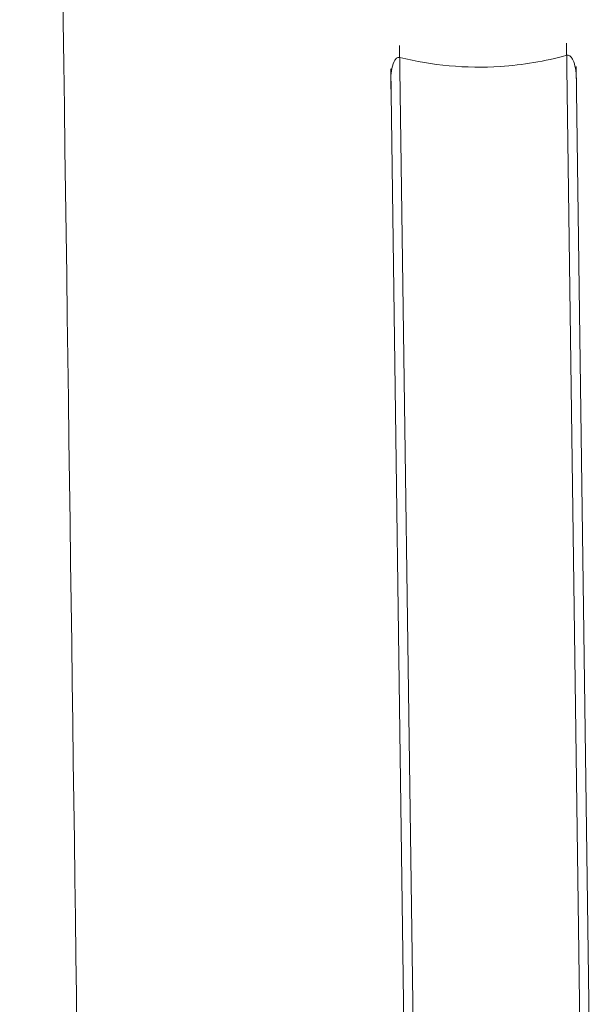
# Model space of a CAD drawing. Header units: millimetres. Extents: x -771 to 771, y -301 to 2485.
# Tile 254 of 256: x 466 to 588, y 341 to 554. Entities that reach past the tile are written whole.
import ezdxf

# ---------------------------------------------------------------- set-up
doc = ezdxf.new("R2010")
doc.units = ezdxf.units.MM
doc.layers.add('ORTHO$2', color=7, linetype='Continuous', true_color=0xffffff)

msp = doc.modelspace()

# ---------------------------------------------------------------- linework, layer by layer
at = {"layer": 'ORTHO$2', "color": 155, "linetype": 'Continuous', "lineweight": 13}
for p, q in [((547.54, 548.11), (550.52, 329.43)), ((586.51, 329.95), (583.54, 548.56))]:
    msp.add_line(p, q, dxfattribs=at)
at = {"layer": 'ORTHO$2', "color": 155, "linetype": 'Continuous', "lineweight": 18}
for p, q in [((585.61, 543.58), (588.45, 334.99)), ((548.45, 334.41), (545.61, 543.08))]:
    msp.add_line(p, q, dxfattribs=at)
for points, degree in [([(465.59, 1243.84), (471.63, 799.66), (477.67, 355.49), (481.31, 88.08)], 3), ([(545.65, 540.36), (545.69, 537.42)], 1), ([(585.69, 537.92), (585.65, 540.86)], 1)]:
    msp.add_open_spline(points, degree=degree, dxfattribs=at)
for points, knots in [([(547.58, 545.51), (551.09, 544.64), (558.24, 543.43), (570.47, 543.25), (578.85, 544.66), (583.58, 545.96)], [0, 0, 0, 0, 0.296487, 0.600532, 1, 1, 1, 1]), ([(585.65, 540.86), (585.65, 540.86), (585.64, 541.64), (585.52, 543.05), (585.1, 544.67), (584.58, 545.54), (584.22, 545.86), (583.93, 545.98), (583.71, 545.99), (583.6, 545.96), (583.58, 545.96)], [0, 0, 0, 0, 0.003003, 0.387836, 0.706263, 0.833342, 0.889015, 0.94526, 0.986576, 1, 1, 1, 1]), ([(547.58, 545.51), (547.55, 545.51), (547.45, 545.53), (547.25, 545.53), (546.98, 545.42), (546.64, 545.12), (546.09, 544.23), (545.73, 542.56), (545.61, 541.14), (545.65, 540.36)], [0, 0, 0, 0, 0.013204, 0.054548, 0.0958, 0.1599, 0.277125, 0.616206, 1, 1, 1, 1])]:
    msp.add_open_spline(points, degree=3, knots=knots, dxfattribs=at)

doc.saveas('drawing.dxf')
